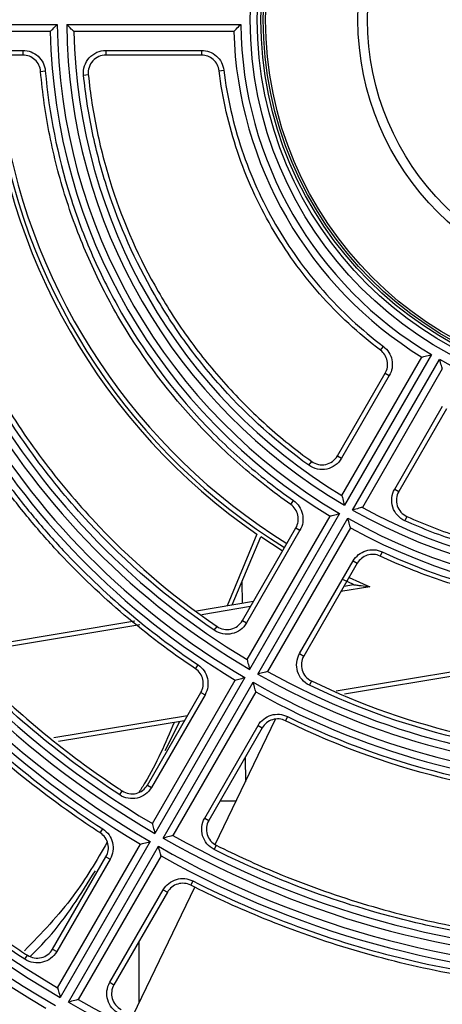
# Model space of a CAD drawing. Header units: millimetres. Extents: x 156 to 887, y -58 to 920.
# Tile 13 of 118: x 602 to 611, y 99 to 119. Entities that reach past the tile are written whole.
import ezdxf

# ---------------------------------------------------------------- set-up
doc = ezdxf.new("R2010")
doc.units = ezdxf.units.MM

msp = doc.modelspace()

# ---------------------------------------------------------------- linework, layer by layer
at = {"color": 7, "linetype": 'Continuous', "lineweight": 25}
for p, q in [((598.967, 119.352), (602.767, 119.352)), ((602.619, 119.202), (599.119, 119.202)), ((602.967, 119.352), (606.642, 119.352)), ((606.496, 119.202), (603.119, 119.202)), ((599.782, 118.804), (602.043, 118.804)), ((602.043, 118.804), (602.043, 118.704)), ((603.797, 118.804), (605.813, 118.804)), ((603.797, 118.804), (603.797, 118.704)), ((605.813, 118.804), (605.813, 118.704)), ((602.043, 118.704), (599.782, 118.704)), ((605.813, 118.704), (603.797, 118.704)), ((602.416, 118.361), (602.516, 118.37)), ((606.185, 118.375), (606.284, 118.387)), ((603.324, 118.281), (603.424, 118.291)), ((609.593, 112.472), (609.654, 112.552)), ((608.777, 109.403), (610.465, 112.327)), ((610.668, 112.379), (608.83, 109.197)), ((609.004, 109.097), (610.841, 112.279)), ((610.898, 112.077), (609.21, 109.153)), ((608.684, 110.239), (609.692, 111.985)), ((609.779, 111.935), (608.77, 110.189)), ((609.692, 111.985), (609.779, 111.935)), ((609.893, 109.541), (610.901, 111.287)), ((610.988, 111.237), (609.98, 109.491)), ((608.684, 110.239), (608.77, 110.189)), ((608.081, 110.041), (608.14, 110.123)), ((609.893, 109.541), (609.98, 109.491)), ((607.697, 109.215), (607.755, 109.297)), ((606.776, 105.939), (608.527, 108.97)), ((608.73, 109.023), (606.83, 105.732)), ((610.151, 108.961), (610.11, 108.87)), ((607.004, 105.632), (608.904, 108.923)), ((606.984, 108.586), (606.354, 107.077)), ((606.676, 106.762), (607.807, 108.72)), ((607.893, 108.67), (606.763, 106.712)), ((608.96, 108.72), (607.209, 105.689)), ((607.807, 108.72), (607.893, 108.67)), ((606.461, 107.095), (607.064, 108.531)), ((607.52, 108.234), (607.064, 108.531)), ((609.628, 108.215), (609.586, 108.124)), ((607.886, 106.064), (609.016, 108.022)), ((609.103, 107.972), (607.972, 106.014)), ((609.016, 108.022), (609.103, 107.972)), ((606.667, 107.584), (606.675, 107.131)), ((609.024, 107.521), (608.812, 107.62)), ((608.823, 107.487), (609.024, 107.521)), ((605.71, 106.971), (606.912, 107.17)), ((600.628, 106.127), (604.409, 106.755)), ((606.676, 106.762), (606.763, 106.712)), ((606.084, 106.557), (606.141, 106.64)), ((616.642, 106.504), (608.833, 105.208)), ((607.886, 106.064), (607.972, 106.014)), ((605.685, 105.745), (605.741, 105.828)), ((604.776, 102.474), (606.526, 105.506)), ((606.73, 105.559), (604.83, 102.268)), ((605.004, 102.168), (606.904, 105.459)), ((608.134, 105.489), (608.091, 105.399)), ((604.672, 103.29), (605.801, 105.246)), ((606.959, 105.256), (605.209, 102.224)), ((605.801, 105.246), (605.888, 105.196)), ((605.888, 105.196), (604.758, 103.24)), ((605.455, 104.647), (602.795, 104.206)), ((605.044, 104.018), (605.358, 104.631)), ((606.104, 102.033), (607.378, 104.678)), ((607.631, 104.736), (607.587, 104.647)), ((605.881, 102.592), (607.01, 104.548)), ((607.097, 104.498), (605.968, 102.542)), ((607.01, 104.548), (607.097, 104.498)), ((606.734, 103.869), (606.743, 103.359)), ((604.086, 103.081), (604.141, 103.165)), ((604.672, 103.29), (604.758, 103.24)), ((606.208, 102.958), (606.55, 102.958)), ((605.881, 102.592), (605.968, 102.542)), ((603.677, 102.277), (603.732, 102.361)), ((604.73, 102.095), (602.83, 98.804)), ((602.776, 99.01), (604.526, 102.041)), ((603.004, 98.704), (604.904, 101.995)), ((606.124, 102.019), (606.08, 101.93)), ((602.669, 99.821), (603.797, 101.776)), ((603.884, 101.726), (602.756, 99.771)), ((604.959, 101.791), (603.209, 98.76)), ((603.797, 101.776), (603.884, 101.726)), ((605.633, 101.263), (605.588, 101.174)), ((603.878, 99.123), (605.007, 101.077)), ((604.371, 98.433), (605.671, 101.134)), ((605.007, 101.077), (605.093, 101.027)), ((605.093, 101.027), (603.965, 99.073)), ((602.669, 99.821), (602.756, 99.771)), ((604.493, 99.987), (604.493, 98.687)), ((602.087, 99.609), (602.141, 99.694)), ((603.878, 99.123), (603.965, 99.073))]:
    msp.add_line(p, q, dxfattribs=at)
at = {"color": 8, "linetype": 'Continuous', "lineweight": 25}
for p, q in [((608.931, 107.674), (609.37, 107.477)), ((609.37, 107.477), (608.758, 107.375)), ((606.847, 107.058), (605.819, 106.887)), ((604.515, 106.671), (600.713, 106.04)), ((608.654, 105.28), (616.625, 106.603)), ((602.694, 104.291), (605.52, 104.76))]:
    msp.add_line(p, q, dxfattribs=at)
at = {"color": 7, "linetype": 'Continuous', "lineweight": 25}
for radius in [8.025, 7.875, 7.8, 7.75, 7.7, 5.75, 5.55]:
    msp.add_circle((614.867, 119.452), radius, dxfattribs=at)
for centre, radius, start, end in [((614.867, 119.452), 28.25, 199.674, 160.326), ((614.867, 119.452), 28.1, 199.727, 160.273), ((614.867, 119.452), 24.25, 180.5907, 239.4093), ((614.867, 119.452), 24.1, 180.2377, 239.7623), ((614.867, 119.452), 23.9, 180.2397, 239.7603), ((614.867, 119.452), 23.75, 180.6031, 239.3969), ((614.867, 119.452), 20.25, 180.7074, 239.2926), ((614.867, 119.452), 20.1, 180.2851, 239.7149), ((614.867, 119.452), 19.9, 180.2879, 239.7121), ((614.867, 119.452), 19.75, 180.7253, 239.2747), ((614.867, 119.452), 16.25, 180.8815, 239.1185), ((614.867, 119.452), 16.1, 180.3559, 239.6441), ((614.867, 119.452), 15.9, 180.3604, 239.6396), ((614.867, 119.452), 15.75, 180.9095, 239.0905), ((614.867, 119.452), 12.25, 181.1694, 238.8306), ((614.867, 119.452), 12.1, 180.4735, 239.5265), ((614.867, 119.452), 11.9, 180.4815, 239.5185), ((614.867, 119.452), 11.75, 181.2192, 238.7808), ((614.867, 119.452), 8.375, 181.7106, 238.2894), ((614.867, 119.452), 8.225, 180.6966, 239.3034), ((614.493, 119.452), 13.208, 184.348, 235.3571), ((614.493, 119.452), 13.125, 189.4236, 238.1477), ((614.867, 119.452), 8.225, 240.6966, 299.3034), ((614.867, 119.452), 11.9, 240.4815, 299.5185), ((614.867, 119.452), 11.75, 241.2192, 298.7808), ((614.867, 119.452), 12.1, 240.4735, 299.5265), ((614.867, 119.452), 12.25, 241.1694, 298.8306), ((614.867, 119.452), 29.25, 204.4619, 261.4318), ((614.867, 119.452), 29.949, 207.2563, 255.2144), ((614.867, 119.452), 15.9, 240.3604, 299.6396), ((614.867, 119.452), 15.75, 240.9095, 299.0905), ((614.867, 119.452), 16.1, 240.3559, 299.6441), ((614.867, 119.452), 16.25, 240.8815, 299.1185), ((614.867, 119.452), 19.9, 240.2879, 299.7121), ((614.867, 119.452), 19.75, 240.7253, 299.2747), ((614.867, 119.452), 20.1, 240.2851, 299.7149), ((614.867, 119.452), 20.25, 240.7074, 299.2926), ((614.867, 119.452), 23.9, 240.2397, 299.7603), ((614.867, 119.452), 23.75, 240.6031, 299.3969)]:
    msp.add_arc(centre, radius, start, end, dxfattribs=at)
at = {"color": 8, "linetype": 'Continuous', "lineweight": 25}
msp.add_arc((614.493, 119.452), 13.025, 189.4236, 238.1335, dxfattribs=at)
at = {"color": 7, "linetype": 'Continuous', "lineweight": 25}
for points, knots in [([(602.619, 119.202), (602.619, 119.202), (602.625, 119.208), (602.644, 119.227), (602.657, 119.241), (602.7, 119.284), (602.734, 119.318), (602.767, 119.352)], [0, 0, 0, 0, 0.25, 0.25, 0.5, 0.5, 1, 1, 1, 1]), ([(603.119, 119.202), (603.119, 119.202), (603.113, 119.208), (603.093, 119.228), (603.08, 119.241), (603.036, 119.284), (603.001, 119.318), (602.967, 119.352)], [0, 0, 0, 0, 0.25, 0.25, 0.5, 0.5, 1, 1, 1, 1]), ([(606.496, 119.202), (606.496, 119.202), (606.501, 119.208), (606.52, 119.227), (606.533, 119.24), (606.576, 119.284), (606.609, 119.318), (606.642, 119.352)], [0, 0, 0, 0, 0.25, 0.25, 0.5, 0.5, 1, 1, 1, 1]), ([(602.043, 118.804), (602.161, 118.804), (602.277, 118.758), (602.407, 118.639), (602.443, 118.592), (602.495, 118.486), (602.511, 118.429), (602.516, 118.37)], [0, 0, 0, 0, 0.5, 0.5, 0.75, 0.75, 1, 1, 1, 1]), ([(603.324, 118.281), (603.318, 118.347), (603.325, 118.414), (603.366, 118.54), (603.4, 118.598), (603.489, 118.696), (603.544, 118.736), (603.664, 118.79), (603.73, 118.804), (603.797, 118.804)], [0, 0, 0, 0, 0.25, 0.25, 0.5, 0.5, 0.75, 0.75, 1, 1, 1, 1]), ([(605.813, 118.804), (605.929, 118.804), (606.042, 118.761), (606.171, 118.647), (606.206, 118.601), (606.26, 118.499), (606.277, 118.445), (606.284, 118.387)], [0, 0, 0, 0, 0.5, 0.5, 0.75, 0.75, 1, 1, 1, 1]), ([(602.416, 118.361), (602.412, 118.408), (602.4, 118.453), (602.358, 118.536), (602.33, 118.574), (602.228, 118.668), (602.136, 118.704), (602.043, 118.704)], [0, 0, 0, 0, 0.25, 0.25, 0.5, 0.5, 1, 1, 1, 1]), ([(603.797, 118.704), (603.744, 118.704), (603.692, 118.693), (603.597, 118.65), (603.554, 118.619), (603.484, 118.542), (603.457, 118.495), (603.424, 118.396), (603.418, 118.343), (603.424, 118.291)], [0, 0, 0, 0, 0.25, 0.25, 0.5, 0.5, 0.75, 0.75, 1, 1, 1, 1]), ([(606.185, 118.375), (606.174, 118.465), (606.129, 118.55), (605.993, 118.67), (605.904, 118.704), (605.813, 118.704)], [0, 0, 0, 0, 0.5, 0.5, 1, 1, 1, 1]), ([(603.677, 102.277), (603.611, 102.32), (603.545, 102.364), (602.921, 102.781), (602.381, 103.181), (601.344, 104.032), (600.847, 104.483), (599.898, 105.432), (599.447, 105.929), (598.596, 106.966), (598.196, 107.506), (597.45, 108.621), (597.105, 109.197), (596.473, 110.381), (596.186, 110.988), (595.672, 112.227), (595.446, 112.86), (595.056, 114.143), (594.893, 114.795), (594.632, 116.111), (594.533, 116.775), (594.437, 117.744), (594.414, 118.046), (594.398, 118.349)], [0.8419013, 0.8419013, 0.8419013, 0.8419013, 0.84375, 0.84375, 0.859375, 0.859375, 0.875, 0.875, 0.890625, 0.890625, 0.90625, 0.90625, 0.921875, 0.921875, 0.9375, 0.9375, 0.953125, 0.953125, 0.96875, 0.96875, 0.984375, 0.984375, 0.9914315, 0.9914315, 0.9914315, 0.9914315]), ([(594.498, 118.354), (594.541, 117.55), (594.632, 116.753), (594.906, 115.177), (595.088, 114.397), (595.548, 112.853), (595.822, 112.102), (596.452, 110.641), (596.809, 109.931), (597.407, 108.898), (597.616, 108.558), (598.057, 107.89), (598.288, 107.56), (599.01, 106.594), (599.525, 105.985), (601.164, 104.259), (602.382, 103.241), (603.732, 102.361)], [0, 0, 0, 0, 0.125, 0.125, 0.25, 0.25, 0.375, 0.375, 0.5, 0.5, 0.5625, 0.5625, 0.625, 0.625, 0.75, 0.75, 1, 1, 1, 1]), ([(605.685, 105.745), (604.634, 106.449), (603.682, 107.259), (602.612, 108.401), (602.404, 108.636), (602.001, 109.12), (601.805, 109.369), (601.242, 110.127), (600.898, 110.651), (600.272, 111.734), (599.99, 112.293), (599.488, 113.446), (599.268, 114.041), (598.716, 115.856), (598.489, 117.092), (598.405, 118.354)], [0, 0, 0, 0, 0.25, 0.25, 0.3125, 0.3125, 0.375, 0.375, 0.5, 0.5, 0.625, 0.625, 0.75, 0.75, 1, 1, 1, 1]), ([(598.505, 118.36), (598.589, 117.104), (598.814, 115.88), (599.268, 114.386), (599.367, 114.09), (599.584, 113.5), (599.701, 113.208), (600.075, 112.347), (600.355, 111.79), (600.978, 110.713), (601.319, 110.191), (601.879, 109.436), (602.074, 109.188), (602.476, 108.706), (602.683, 108.472), (603.747, 107.335), (604.695, 106.528), (605.741, 105.828)], [0, 0, 0, 0, 0.25, 0.25, 0.3125, 0.3125, 0.375, 0.375, 0.5, 0.5, 0.625, 0.625, 0.6875, 0.6875, 0.75, 0.75, 1, 1, 1, 1]), ([(607.697, 109.215), (607.323, 109.477), (606.965, 109.758), (606.453, 110.208), (606.286, 110.362), (605.96, 110.681), (605.801, 110.845), (605.033, 111.685), (604.5, 112.412), (603.822, 113.584), (603.616, 113.989), (603.248, 114.825), (603.087, 115.252), (602.812, 116.123), (602.698, 116.565), (602.521, 117.456), (602.456, 117.906), (602.416, 118.361)], [0, 0, 0, 0, 0.125, 0.125, 0.1875, 0.1875, 0.25, 0.25, 0.5, 0.5, 0.625, 0.625, 0.75, 0.75, 0.875, 0.875, 1, 1, 1, 1]), ([(602.516, 118.37), (602.595, 117.465), (602.771, 116.585), (603.175, 115.302), (603.333, 114.88), (603.607, 114.257), (603.704, 114.052), (603.908, 113.649), (604.015, 113.451), (604.576, 112.479), (605.105, 111.755), (605.869, 110.919), (606.027, 110.755), (606.351, 110.438), (606.517, 110.284), (607.026, 109.837), (607.382, 109.557), (607.755, 109.297)], [0, 0, 0, 0, 0.25, 0.25, 0.375, 0.375, 0.4375, 0.4375, 0.5, 0.5, 0.75, 0.75, 0.8125, 0.8125, 0.875, 0.875, 1, 1, 1, 1]), ([(609.593, 112.472), (609.359, 112.649), (609.135, 112.836), (608.707, 113.233), (608.501, 113.444), (607.921, 114.101), (607.584, 114.571), (607.149, 115.323), (607.016, 115.581), (606.775, 116.114), (606.667, 116.388), (606.481, 116.943), (606.402, 117.224), (606.272, 117.795), (606.221, 118.084), (606.185, 118.375)], [0, 0, 0, 0, 0.125, 0.125, 0.25, 0.25, 0.5, 0.5, 0.625, 0.625, 0.75, 0.75, 0.875, 0.875, 1, 1, 1, 1]), ([(606.284, 118.387), (606.356, 117.811), (606.484, 117.25), (606.758, 116.431), (606.864, 116.16), (607.102, 115.632), (607.234, 115.376), (607.664, 114.631), (607.998, 114.165), (608.572, 113.514), (608.776, 113.306), (609.2, 112.913), (609.422, 112.727), (609.654, 112.552)], [0, 0, 0, 0, 0.25, 0.25, 0.375, 0.375, 0.5, 0.5, 0.75, 0.75, 0.875, 0.875, 1, 1, 1, 1]), ([(602.087, 99.609), (601.296, 100.119), (600.539, 100.673), (599.457, 101.568), (599.105, 101.878), (598.419, 102.519), (598.084, 102.851), (597.116, 103.869), (596.516, 104.58), (595.405, 106.068), (594.894, 106.843), (594.194, 108.054), (593.972, 108.466), (593.551, 109.307), (593.354, 109.734), (592.802, 111.022), (592.487, 111.897), (591.963, 113.678), (591.754, 114.584), (591.519, 115.966), (591.454, 116.431), (591.352, 117.367), (591.316, 117.836), (591.293, 118.306)], [0, 0, 0, 0, 0.125, 0.125, 0.1875, 0.1875, 0.25, 0.25, 0.375, 0.375, 0.5, 0.5, 0.5625, 0.5625, 0.625, 0.625, 0.75, 0.75, 0.875, 0.875, 0.9375, 0.9375, 1, 1, 1, 1]), ([(591.393, 118.311), (591.411, 117.923), (591.44, 117.535), (591.553, 116.383), (591.667, 115.621), (591.967, 114.113), (592.153, 113.366), (592.6, 111.894), (592.86, 111.169), (593.448, 109.748), (593.777, 109.051), (594.502, 107.695), (594.898, 107.035), (595.753, 105.756), (596.212, 105.137), (597.187, 103.948), (597.705, 103.378), (598.792, 102.29), (599.363, 101.773), (600.552, 100.797), (601.17, 100.338), (601.92, 99.838), (602.03, 99.765), (602.141, 99.694)], [0.0077318, 0.0077318, 0.0077318, 0.0077318, 0.015625, 0.015625, 0.03125, 0.03125, 0.046875, 0.046875, 0.0625, 0.0625, 0.078125, 0.078125, 0.09375, 0.09375, 0.109375, 0.109375, 0.125, 0.125, 0.140625, 0.140625, 0.15625, 0.15625, 0.1589339, 0.1589339, 0.1589339, 0.1589339]), ([(604.086, 103.081), (602.807, 103.924), (601.644, 104.902), (600.333, 106.293), (600.079, 106.579), (599.591, 107.163), (599.356, 107.461), (598.679, 108.372), (598.265, 109.003), (597.509, 110.312), (597.169, 110.991), (596.563, 112.396), (596.303, 113.111), (595.87, 114.56), (595.696, 115.294), (595.433, 116.782), (595.344, 117.536), (595.299, 118.301)], [0, 0, 0, 0, 0.25, 0.25, 0.3125, 0.3125, 0.375, 0.375, 0.5, 0.5, 0.625, 0.625, 0.75, 0.75, 0.875, 0.875, 1, 1, 1, 1]), ([(595.399, 118.307), (595.414, 118.051), (595.434, 117.795), (595.521, 116.905), (595.615, 116.273), (595.864, 115.021), (596.019, 114.402), (596.39, 113.18), (596.605, 112.579), (597.094, 111.399), (597.367, 110.822), (597.968, 109.696), (598.297, 109.148), (599.006, 108.087), (599.387, 107.573), (600.196, 106.587), (600.626, 106.113), (601.528, 105.211), (602.002, 104.782), (602.988, 103.972), (603.502, 103.591), (604.068, 103.213), (604.105, 103.189), (604.141, 103.165)], [0.0093505, 0.0093505, 0.0093505, 0.0093505, 0.015625, 0.015625, 0.03125, 0.03125, 0.046875, 0.046875, 0.0625, 0.0625, 0.078125, 0.078125, 0.09375, 0.09375, 0.109375, 0.109375, 0.125, 0.125, 0.140625, 0.140625, 0.15625, 0.15625, 0.1573152, 0.1573152, 0.1573152, 0.1573152]), ([(606.084, 106.557), (605.111, 107.22), (604.23, 107.979), (603.238, 109.046), (603.046, 109.266), (602.672, 109.717), (602.49, 109.949), (601.967, 110.657), (601.648, 111.145), (601.066, 112.152), (600.804, 112.671), (600.453, 113.473), (600.344, 113.744), (600.139, 114.295), (600.044, 114.574), (599.613, 115.973), (599.396, 117.12), (599.308, 118.293)], [0, 0, 0, 0, 0.25, 0.25, 0.3125, 0.3125, 0.375, 0.375, 0.5, 0.5, 0.625, 0.625, 0.6875, 0.6875, 0.75, 0.75, 1, 1, 1, 1]), ([(599.408, 118.301), (599.495, 117.137), (599.71, 115.999), (600.137, 114.611), (600.231, 114.335), (600.434, 113.788), (600.542, 113.519), (600.889, 112.723), (601.149, 112.208), (601.726, 111.209), (602.042, 110.725), (602.732, 109.788), (603.106, 109.337), (604.296, 108.053), (605.175, 107.297), (606.141, 106.64)], [0, 0, 0, 0, 0.25, 0.25, 0.3125, 0.3125, 0.375, 0.375, 0.5, 0.5, 0.625, 0.625, 0.75, 0.75, 1, 1, 1, 1]), ([(608.081, 110.041), (607.413, 110.523), (606.808, 111.066), (605.99, 111.97), (605.733, 112.287), (605.37, 112.784), (605.253, 112.954), (605.03, 113.298), (604.923, 113.472), (604.414, 114.354), (604.083, 115.095), (603.704, 116.263), (603.598, 116.662), (603.429, 117.466), (603.366, 117.871), (603.324, 118.281)], [0, 0, 0, 0, 0.25, 0.25, 0.375, 0.375, 0.4375, 0.4375, 0.5, 0.5, 0.75, 0.75, 0.875, 0.875, 1, 1, 1, 1]), ([(603.424, 118.291), (603.465, 117.886), (603.527, 117.485), (603.694, 116.691), (603.799, 116.297), (604.172, 115.142), (604.498, 114.409), (605.101, 113.362), (605.322, 113.021), (605.8, 112.363), (606.056, 112.047), (606.601, 111.444), (606.889, 111.156), (607.494, 110.615), (607.81, 110.361), (608.14, 110.123)], [0, 0, 0, 0, 0.125, 0.125, 0.25, 0.25, 0.5, 0.5, 0.625, 0.625, 0.75, 0.75, 0.875, 0.875, 1, 1, 1, 1]), ([(609.654, 112.552), (609.746, 112.482), (609.81, 112.38), (609.844, 112.211), (609.845, 112.153), (609.827, 112.039), (609.807, 111.985), (609.779, 111.935)], [0, 0, 0, 0, 0.5, 0.5, 0.75, 0.75, 1, 1, 1, 1]), ([(609.692, 111.985), (609.738, 112.064), (609.753, 112.158), (609.717, 112.336), (609.666, 112.417), (609.593, 112.472)], [0, 0, 0, 0, 0.5, 0.5, 1, 1, 1, 1]), ([(610.465, 112.327), (610.465, 112.327), (610.473, 112.329), (610.499, 112.336), (610.517, 112.34), (610.576, 112.355), (610.622, 112.367), (610.668, 112.379)], [0, 0, 0, 0, 0.25, 0.25, 0.5, 0.5, 1, 1, 1, 1]), ([(610.898, 112.077), (610.898, 112.077), (610.895, 112.085), (610.888, 112.111), (610.883, 112.129), (610.867, 112.188), (610.854, 112.234), (610.841, 112.279)], [0, 0, 0, 0, 0.25, 0.25, 0.5, 0.5, 1, 1, 1, 1]), ([(608.14, 110.123), (608.183, 110.092), (608.231, 110.07), (608.333, 110.049), (608.387, 110.049), (608.489, 110.071), (608.537, 110.093), (608.622, 110.154), (608.657, 110.193), (608.684, 110.239)], [0, 0, 0, 0, 0.25, 0.25, 0.5, 0.5, 0.75, 0.75, 1, 1, 1, 1]), ([(608.77, 110.189), (608.737, 110.131), (608.692, 110.081), (608.585, 110.004), (608.523, 109.976), (608.394, 109.948), (608.326, 109.948), (608.197, 109.975), (608.136, 110.002), (608.081, 110.041)], [0, 0, 0, 0, 0.25, 0.25, 0.5, 0.5, 0.75, 0.75, 1, 1, 1, 1]), ([(608.777, 109.403), (608.777, 109.403), (608.779, 109.395), (608.786, 109.368), (608.79, 109.35), (608.806, 109.29), (608.818, 109.243), (608.83, 109.197)], [0, 0, 0, 0, 0.25, 0.25, 0.5, 0.5, 1, 1, 1, 1]), ([(610.11, 108.87), (610.049, 108.898), (609.995, 108.938), (609.907, 109.036), (609.873, 109.095), (609.832, 109.22), (609.825, 109.288), (609.839, 109.419), (609.86, 109.483), (609.893, 109.541)], [0, 0, 0, 0, 0.25, 0.25, 0.5, 0.5, 0.75, 0.75, 1, 1, 1, 1]), ([(609.98, 109.491), (609.953, 109.445), (609.937, 109.395), (609.926, 109.291), (609.932, 109.238), (609.964, 109.139), (609.99, 109.092), (610.06, 109.015), (610.103, 108.983), (610.151, 108.961)], [0, 0, 0, 0, 0.25, 0.25, 0.5, 0.5, 0.75, 0.75, 1, 1, 1, 1]), ([(607.807, 108.72), (607.83, 108.761), (607.846, 108.805), (607.86, 108.896), (607.858, 108.943), (607.828, 109.079), (607.774, 109.161), (607.697, 109.215)], [0, 0, 0, 0, 0.25, 0.25, 0.5, 0.5, 1, 1, 1, 1]), ([(607.755, 109.297), (607.852, 109.229), (607.92, 109.125), (607.958, 108.953), (607.96, 108.894), (607.943, 108.777), (607.923, 108.721), (607.893, 108.67)], [0, 0, 0, 0, 0.5, 0.5, 0.75, 0.75, 1, 1, 1, 1]), ([(608.527, 108.97), (608.527, 108.97), (608.535, 108.972), (608.561, 108.979), (608.579, 108.984), (608.638, 108.999), (608.685, 109.011), (608.73, 109.023)], [0, 0, 0, 0, 0.25, 0.25, 0.5, 0.5, 1, 1, 1, 1]), ([(609.21, 109.153), (609.21, 109.153), (609.201, 109.151), (609.174, 109.144), (609.156, 109.139), (609.096, 109.122), (609.05, 109.109), (609.004, 109.097)], [0, 0, 0, 0, 0.25, 0.25, 0.5, 0.5, 1, 1, 1, 1]), ([(610.151, 108.961), (610.522, 108.795), (610.9, 108.648), (611.671, 108.396), (612.065, 108.289), (613.252, 108.035), (614.05, 107.951), (615.258, 107.95), (615.663, 107.971), (616.473, 108.056), (616.874, 108.119), (617.669, 108.289), (618.062, 108.396), (618.833, 108.648), (619.212, 108.795), (619.583, 108.961)], [0, 0, 0, 0, 0.125, 0.125, 0.25, 0.25, 0.5, 0.5, 0.625, 0.625, 0.75, 0.75, 0.875, 0.875, 1, 1, 1, 1]), ([(608.96, 108.72), (608.96, 108.72), (608.957, 108.728), (608.95, 108.755), (608.945, 108.772), (608.929, 108.831), (608.916, 108.878), (608.904, 108.923)], [0, 0, 0, 0, 0.25, 0.25, 0.5, 0.5, 1, 1, 1, 1]), ([(619.624, 108.87), (618.873, 108.533), (618.099, 108.28), (616.908, 108.024), (616.505, 107.959), (615.893, 107.894), (615.687, 107.877), (615.278, 107.856), (615.074, 107.85), (614.056, 107.85), (613.248, 107.935), (612.047, 108.191), (611.648, 108.298), (610.868, 108.553), (610.485, 108.701), (610.11, 108.87)], [0, 0, 0, 0, 0.25, 0.25, 0.375, 0.375, 0.4375, 0.4375, 0.5, 0.5, 0.75, 0.75, 0.875, 0.875, 1, 1, 1, 1]), ([(609.016, 108.022), (609.075, 108.124), (609.173, 108.202), (609.341, 108.255), (609.4, 108.262), (609.517, 108.254), (609.574, 108.24), (609.628, 108.215)], [0, 0, 0, 0, 0.5, 0.5, 0.75, 0.75, 1, 1, 1, 1]), ([(609.586, 108.124), (609.544, 108.144), (609.498, 108.156), (609.406, 108.162), (609.359, 108.156), (609.226, 108.114), (609.15, 108.053), (609.103, 107.972)], [0, 0, 0, 0, 0.25, 0.25, 0.5, 0.5, 1, 1, 1, 1]), ([(609.628, 108.215), (610.452, 107.831), (611.302, 107.543), (612.615, 107.252), (613.06, 107.178), (613.736, 107.103), (613.962, 107.085), (614.413, 107.06), (614.638, 107.054), (615.761, 107.053), (616.652, 107.149), (617.758, 107.393), (617.978, 107.448), (618.415, 107.57), (618.631, 107.637), (619.273, 107.854), (619.694, 108.023), (620.105, 108.215)], [0, 0, 0, 0, 0.25, 0.25, 0.375, 0.375, 0.4375, 0.4375, 0.5, 0.5, 0.75, 0.75, 0.8125, 0.8125, 0.875, 0.875, 1, 1, 1, 1]), ([(620.148, 108.124), (619.734, 107.931), (619.311, 107.762), (618.666, 107.543), (618.448, 107.476), (618.01, 107.353), (617.788, 107.298), (616.676, 107.052), (615.78, 106.954), (614.426, 106.953), (613.972, 106.977), (613.064, 107.076), (612.614, 107.15), (611.722, 107.347), (611.283, 107.47), (610.422, 107.762), (610, 107.931), (609.586, 108.124)], [0, 0, 0, 0, 0.125, 0.125, 0.1875, 0.1875, 0.25, 0.25, 0.5, 0.5, 0.625, 0.625, 0.75, 0.75, 0.875, 0.875, 1, 1, 1, 1]), ([(609.024, 107.521), (609.024, 107.521), (609.037, 107.519), (609.063, 107.515), (609.077, 107.513), (609.121, 107.508), (609.152, 107.504), (609.245, 107.492), (609.306, 107.484), (609.37, 107.477)], [0, 0, 0, 0, 0.125, 0.125, 0.25, 0.25, 0.5, 0.5, 1, 1, 1, 1]), ([(606.763, 106.712), (606.73, 106.655), (606.686, 106.606), (606.581, 106.529), (606.52, 106.501), (606.394, 106.472), (606.327, 106.471), (606.2, 106.495), (606.139, 106.52), (606.084, 106.557)], [0, 0, 0, 0, 0.25, 0.25, 0.5, 0.5, 0.75, 0.75, 1, 1, 1, 1]), ([(606.141, 106.64), (606.183, 106.61), (606.232, 106.591), (606.333, 106.571), (606.385, 106.572), (606.485, 106.595), (606.533, 106.617), (606.615, 106.678), (606.65, 106.717), (606.676, 106.762)], [0, 0, 0, 0, 0.25, 0.25, 0.5, 0.5, 0.75, 0.75, 1, 1, 1, 1]), ([(608.091, 105.399), (608.031, 105.427), (607.979, 105.468), (607.894, 105.566), (607.862, 105.625), (607.824, 105.748), (607.818, 105.815), (607.832, 105.944), (607.853, 106.007), (607.886, 106.064)], [0, 0, 0, 0, 0.25, 0.25, 0.5, 0.5, 0.75, 0.75, 1, 1, 1, 1]), ([(606.776, 105.939), (606.776, 105.939), (606.778, 105.93), (606.785, 105.903), (606.79, 105.885), (606.806, 105.825), (606.818, 105.779), (606.83, 105.732)], [0, 0, 0, 0, 0.25, 0.25, 0.5, 0.5, 1, 1, 1, 1]), ([(607.972, 106.014), (607.946, 105.969), (607.93, 105.919), (607.919, 105.817), (607.924, 105.765), (607.954, 105.667), (607.979, 105.621), (608.046, 105.543), (608.087, 105.511), (608.134, 105.489)], [0, 0, 0, 0, 0.25, 0.25, 0.5, 0.5, 0.75, 0.75, 1, 1, 1, 1]), ([(605.801, 105.246), (605.825, 105.287), (605.84, 105.332), (605.854, 105.425), (605.852, 105.472), (605.82, 105.61), (605.764, 105.692), (605.685, 105.745)], [0, 0, 0, 0, 0.25, 0.25, 0.5, 0.5, 1, 1, 1, 1]), ([(605.741, 105.828), (605.84, 105.761), (605.912, 105.657), (605.952, 105.483), (605.955, 105.423), (605.937, 105.304), (605.918, 105.248), (605.888, 105.196)], [0, 0, 0, 0, 0.5, 0.5, 0.75, 0.75, 1, 1, 1, 1]), ([(607.209, 105.689), (607.209, 105.689), (607.201, 105.686), (607.174, 105.679), (607.156, 105.674), (607.096, 105.658), (607.05, 105.645), (607.004, 105.632)], [0, 0, 0, 0, 0.25, 0.25, 0.5, 0.5, 1, 1, 1, 1]), ([(606.526, 105.506), (606.526, 105.506), (606.534, 105.508), (606.561, 105.515), (606.579, 105.519), (606.638, 105.535), (606.685, 105.547), (606.73, 105.559)], [0, 0, 0, 0, 0.25, 0.25, 0.5, 0.5, 1, 1, 1, 1]), ([(606.959, 105.256), (606.959, 105.256), (606.957, 105.264), (606.95, 105.29), (606.945, 105.308), (606.929, 105.367), (606.916, 105.413), (606.904, 105.459)], [0, 0, 0, 0, 0.25, 0.25, 0.5, 0.5, 1, 1, 1, 1]), ([(608.134, 105.489), (609.186, 104.981), (610.278, 104.599), (611.694, 104.276), (611.981, 104.218), (612.555, 104.121), (612.842, 104.08), (613.705, 103.983), (614.281, 103.95), (615.435, 103.95), (616.012, 103.982), (617.169, 104.111), (617.746, 104.209), (619.453, 104.598), (620.548, 104.981), (621.599, 105.489)], [0, 0, 0, 0, 0.25, 0.25, 0.3125, 0.3125, 0.375, 0.375, 0.5, 0.5, 0.625, 0.625, 0.75, 0.75, 1, 1, 1, 1]), ([(621.643, 105.399), (620.583, 104.887), (619.484, 104.504), (618.064, 104.179), (617.778, 104.121), (617.2, 104.023), (616.908, 103.982), (616.034, 103.883), (615.452, 103.85), (614.289, 103.85), (613.708, 103.882), (612.838, 103.98), (612.548, 104.021), (611.969, 104.119), (611.68, 104.176), (610.253, 104.502), (609.151, 104.887), (608.091, 105.399)], [0, 0, 0, 0, 0.25, 0.25, 0.3125, 0.3125, 0.375, 0.375, 0.5, 0.5, 0.625, 0.625, 0.6875, 0.6875, 0.75, 0.75, 1, 1, 1, 1]), ([(605.237, 104.611), (605.051, 104.176), (604.833, 103.666), (604.534, 103.201), (604.49, 103.133)], [0, 0, 0, 0, 0.8539762, 1, 1, 1, 1]), ([(607.01, 104.548), (607.07, 104.652), (607.17, 104.73), (607.341, 104.782), (607.401, 104.788), (607.52, 104.779), (607.577, 104.763), (607.631, 104.736)], [0, 0, 0, 0, 0.5, 0.5, 0.75, 0.75, 1, 1, 1, 1]), ([(607.587, 104.647), (607.545, 104.668), (607.499, 104.68), (607.405, 104.688), (607.358, 104.683), (607.223, 104.642), (607.144, 104.58), (607.097, 104.498)], [0, 0, 0, 0, 0.25, 0.25, 0.5, 0.5, 1, 1, 1, 1]), ([(622.147, 104.647), (621.012, 104.089), (619.834, 103.67), (618.31, 103.314), (618.002, 103.251), (617.382, 103.144), (617.068, 103.098), (616.13, 102.99), (615.504, 102.954), (614.253, 102.953), (613.628, 102.988), (612.379, 103.13), (611.754, 103.238), (609.906, 103.667), (608.722, 104.089), (607.587, 104.647)], [0, 0, 0, 0, 0.25, 0.25, 0.3125, 0.3125, 0.375, 0.375, 0.5, 0.5, 0.625, 0.625, 0.75, 0.75, 1, 1, 1, 1]), ([(607.631, 104.736), (608.761, 104.181), (609.934, 103.764), (611.454, 103.41), (611.761, 103.347), (612.38, 103.24), (612.691, 103.196), (613.624, 103.089), (614.246, 103.054), (615.491, 103.054), (616.113, 103.089), (617.048, 103.196), (617.36, 103.241), (617.977, 103.348), (618.283, 103.411), (619.801, 103.764), (620.973, 104.181), (622.102, 104.736)], [0, 0, 0, 0, 0.25, 0.25, 0.3125, 0.3125, 0.375, 0.375, 0.5, 0.5, 0.625, 0.625, 0.6875, 0.6875, 0.75, 0.75, 1, 1, 1, 1]), ([(604.758, 103.24), (604.726, 103.184), (604.682, 103.135), (604.579, 103.058), (604.519, 103.03), (604.394, 103.001), (604.328, 102.999), (604.201, 103.021), (604.14, 103.045), (604.086, 103.081)], [0, 0, 0, 0, 0.25, 0.25, 0.5, 0.5, 0.75, 0.75, 1, 1, 1, 1]), ([(604.141, 103.165), (604.184, 103.136), (604.232, 103.117), (604.332, 103.1), (604.384, 103.101), (604.483, 103.125), (604.53, 103.147), (604.612, 103.207), (604.646, 103.246), (604.672, 103.29)], [0, 0, 0, 0, 0.25, 0.25, 0.5, 0.5, 0.75, 0.75, 1, 1, 1, 1]), ([(606.08, 101.93), (606.021, 101.959), (605.97, 102), (605.887, 102.098), (605.856, 102.157), (605.819, 102.28), (605.813, 102.345), (605.828, 102.473), (605.849, 102.536), (605.881, 102.592)], [0, 0, 0, 0, 0.25, 0.25, 0.5, 0.5, 0.75, 0.75, 1, 1, 1, 1]), ([(605.968, 102.542), (605.942, 102.497), (605.926, 102.448), (605.914, 102.347), (605.919, 102.295), (605.948, 102.198), (605.973, 102.152), (606.038, 102.075), (606.079, 102.042), (606.124, 102.019)], [0, 0, 0, 0, 0.25, 0.25, 0.5, 0.5, 0.75, 0.75, 1, 1, 1, 1]), ([(603.732, 102.361), (603.833, 102.295), (603.907, 102.19), (603.949, 102.015), (603.951, 101.954), (603.934, 101.835), (603.914, 101.778), (603.884, 101.726)], [0, 0, 0, 0, 0.5, 0.5, 0.75, 0.75, 1, 1, 1, 1]), ([(604.776, 102.474), (604.776, 102.474), (604.778, 102.466), (604.785, 102.439), (604.79, 102.421), (604.806, 102.361), (604.818, 102.314), (604.83, 102.268)], [0, 0, 0, 0, 0.25, 0.25, 0.5, 0.5, 1, 1, 1, 1]), ([(603.797, 101.776), (603.821, 101.817), (603.837, 101.862), (603.851, 101.956), (603.848, 102.004), (603.815, 102.142), (603.757, 102.225), (603.677, 102.277)], [0, 0, 0, 0, 0.25, 0.25, 0.5, 0.5, 1, 1, 1, 1]), ([(604.526, 102.041), (604.526, 102.041), (604.534, 102.043), (604.561, 102.05), (604.579, 102.055), (604.638, 102.071), (604.684, 102.083), (604.73, 102.095)], [0, 0, 0, 0, 0.25, 0.25, 0.5, 0.5, 1, 1, 1, 1]), ([(605.209, 102.224), (605.209, 102.224), (605.201, 102.222), (605.174, 102.215), (605.156, 102.21), (605.096, 102.193), (605.05, 102.181), (605.004, 102.168)], [0, 0, 0, 0, 0.25, 0.25, 0.5, 0.5, 1, 1, 1, 1]), ([(603.823, 102.08), (603.598, 101.694), (603.11, 100.857), (602.436, 100.161), (602.074, 99.787)], [0, 0, 0, 0, 0.461996, 1, 1, 1, 1]), ([(604.959, 101.791), (604.959, 101.791), (604.957, 101.799), (604.95, 101.826), (604.945, 101.844), (604.929, 101.903), (604.916, 101.949), (604.904, 101.995)], [0, 0, 0, 0, 0.25, 0.25, 0.5, 0.5, 1, 1, 1, 1]), ([(623.654, 101.93), (622.285, 101.244), (620.856, 100.725), (618.997, 100.286), (618.621, 100.209), (617.872, 100.078), (617.496, 100.023), (616.369, 99.893), (615.615, 99.85), (614.104, 99.85), (613.346, 99.894), (612.206, 100.028), (611.828, 100.083), (611.08, 100.216), (610.709, 100.293), (608.87, 100.729), (607.449, 101.243), (606.08, 101.93)], [0, 0, 0, 0, 0.25, 0.25, 0.3125, 0.3125, 0.375, 0.375, 0.5, 0.5, 0.625, 0.625, 0.6875, 0.6875, 0.75, 0.75, 1, 1, 1, 1]), ([(606.124, 102.019), (606.544, 101.809), (606.971, 101.614), (607.993, 101.19), (608.595, 100.975), (609.816, 100.604), (610.436, 100.449), (611.688, 100.2), (612.32, 100.106), (613.59, 99.981), (614.229, 99.95), (615.505, 99.95), (616.143, 99.981), (617.413, 100.106), (618.045, 100.2), (619.297, 100.449), (619.917, 100.604), (621.139, 100.975), (621.74, 101.19), (622.763, 101.614), (623.19, 101.809), (623.609, 102.019)], [0.1760184, 0.1760184, 0.1760184, 0.1760184, 0.1875, 0.1875, 0.203125, 0.203125, 0.21875, 0.21875, 0.234375, 0.234375, 0.25, 0.25, 0.265625, 0.265625, 0.28125, 0.28125, 0.296875, 0.296875, 0.3125, 0.3125, 0.3239816, 0.3239816, 0.3239816, 0.3239816]), ([(602.196, 99.67), (602.327, 99.801), (602.865, 100.339), (603.268, 100.988), (603.573, 101.479)], [0, 0, 0, 0, 0.243187, 1, 1, 1, 1]), ([(605.007, 101.077), (605.067, 101.182), (605.168, 101.261), (605.34, 101.312), (605.401, 101.318), (605.521, 101.307), (605.579, 101.291), (605.633, 101.263)], [0, 0, 0, 0, 0.5, 0.5, 0.75, 0.75, 1, 1, 1, 1]), ([(605.633, 101.263), (606.351, 100.899), (607.086, 100.579), (608.588, 100.027), (609.355, 99.796), (610.922, 99.423), (611.71, 99.284), (613.29, 99.099), (614.083, 99.053), (615.276, 99.054), (615.675, 99.066), (616.474, 99.113), (616.875, 99.149), (618.073, 99.291), (618.857, 99.432), (620.401, 99.802), (621.159, 100.032), (622.65, 100.58), (623.382, 100.899), (624.101, 101.263)], [0, 0, 0, 0, 0.125, 0.125, 0.25, 0.25, 0.375, 0.375, 0.5, 0.5, 0.5625, 0.5625, 0.625, 0.625, 0.75, 0.75, 0.875, 0.875, 1, 1, 1, 1]), ([(605.588, 101.174), (605.545, 101.196), (605.499, 101.209), (605.404, 101.217), (605.357, 101.213), (605.221, 101.172), (605.141, 101.11), (605.093, 101.027)], [0, 0, 0, 0, 0.25, 0.25, 0.5, 0.5, 1, 1, 1, 1]), ([(624.146, 101.174), (623.676, 100.936), (623.198, 100.716), (622.091, 100.257), (621.459, 100.031), (620.175, 99.641), (619.524, 99.478), (618.208, 99.217), (617.544, 99.118), (616.208, 98.986), (615.538, 98.954), (614.196, 98.954), (613.525, 98.986), (612.19, 99.118), (611.526, 99.217), (610.21, 99.478), (609.558, 99.641), (608.275, 100.031), (607.642, 100.257), (606.536, 100.716), (606.057, 100.936), (605.588, 101.174)], [0.6752344, 0.6752344, 0.6752344, 0.6752344, 0.6875, 0.6875, 0.703125, 0.703125, 0.71875, 0.71875, 0.734375, 0.734375, 0.75, 0.75, 0.765625, 0.765625, 0.78125, 0.78125, 0.796875, 0.796875, 0.8125, 0.8125, 0.8247656, 0.8247656, 0.8247656, 0.8247656]), ([(602.141, 99.694), (602.184, 99.666), (602.232, 99.647), (602.332, 99.631), (602.383, 99.632), (602.53, 99.668), (602.618, 99.733), (602.669, 99.821)], [0, 0, 0, 0, 0.25, 0.25, 0.5, 0.5, 1, 1, 1, 1]), ([(602.756, 99.771), (602.723, 99.715), (602.68, 99.666), (602.577, 99.59), (602.518, 99.562), (602.394, 99.532), (602.328, 99.53), (602.202, 99.551), (602.142, 99.574), (602.087, 99.609)], [0, 0, 0, 0, 0.25, 0.25, 0.5, 0.5, 0.75, 0.75, 1, 1, 1, 1]), ([(602.776, 99.01), (602.776, 99.01), (602.778, 99.002), (602.785, 98.975), (602.79, 98.957), (602.806, 98.897), (602.818, 98.85), (602.83, 98.804)], [0, 0, 0, 0, 0.25, 0.25, 0.5, 0.5, 1, 1, 1, 1]), ([(604.072, 98.463), (604.015, 98.493), (603.964, 98.534), (603.883, 98.632), (603.852, 98.69), (603.816, 98.813), (603.81, 98.878), (603.826, 99.005), (603.846, 99.067), (603.878, 99.123)], [0, 0, 0, 0, 0.25, 0.25, 0.5, 0.5, 0.75, 0.75, 1, 1, 1, 1]), ([(603.965, 99.073), (603.939, 99.029), (603.923, 98.98), (603.911, 98.879), (603.916, 98.828), (603.958, 98.683), (604.027, 98.599), (604.118, 98.552)], [0, 0, 0, 0, 0.25, 0.25, 0.5, 0.5, 1, 1, 1, 1]), ([(603.209, 98.76), (603.209, 98.76), (603.201, 98.758), (603.174, 98.75), (603.156, 98.745), (603.096, 98.729), (603.05, 98.717), (603.004, 98.704)], [0, 0, 0, 0, 0.25, 0.25, 0.5, 0.5, 1, 1, 1, 1])]:
    msp.add_open_spline(points, degree=3, knots=knots, dxfattribs=at)

doc.saveas('drawing.dxf')
